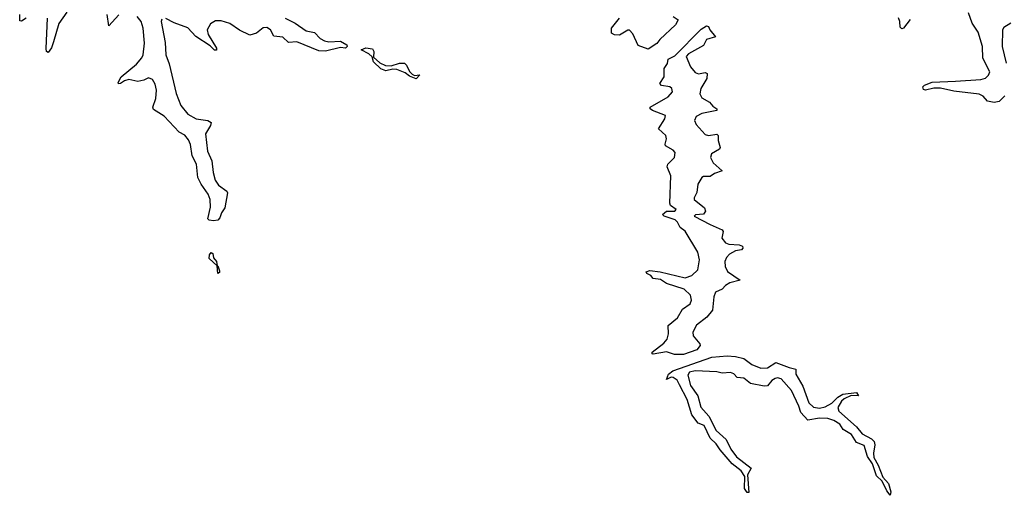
# Model space of a CAD drawing. Extents: x 2470790 to 2659118, y 702284 to 849036.
# Tile 146 of 154: x 2637965 to 2643825, y 756174 to 759005. Entities that reach past the tile are written whole.
import ezdxf

# ---------------------------------------------------------------- set-up
doc = ezdxf.new("R2010")
doc.units = 0

msp = doc.modelspace()

# ---------------------------------------------------------------- linework, layer by layer
at = {"layer": '0CON10XD'}
for points in [[(2638002.8, 759015), (2637975, 758996.2), (2637965, 758998), (2637965.5, 759035)], [(2638167.1, 758872.9), (2638155, 758836.5), (2638135, 758810.6), (2638125, 758816.2), (2638122.6, 758832.6), (2638130.2, 759015)], [(2638245, 759049.2), (2638198.2, 758981.8), (2638167.1, 758872.9)], [(2638555, 759034), (2638495, 758968.5), (2638486, 759036)], [(2638811.3, 759008.7), (2638806.5, 758995), (2638831.2, 758868.8), (2638834.9, 758795), (2638855, 758741.5), (2638896.5, 758566.5), (2638924, 758494), (2638965, 758443.1), (2639015, 758414.1), (2639085, 758404.6), (2639103.6, 758393.6), (2639100, 758375), (2639070, 758325), (2639082.3, 758222.3), (2639107.6, 758165), (2639115.5, 758095), (2639129.1, 758049.1), (2639149.2, 758019.2), (2639196.9, 757985), (2639201.2, 757975), (2639185, 757886), (2639165.4, 757854.6), (2639156.6, 757825), (2639145, 757812.2), (2639118.2, 757808.2), (2639092.6, 757812.6), (2639085, 757820), (2639101, 757889), (2639098, 757935), (2639086.5, 757966.5), (2639045, 758025.5), (2639025, 758065.8), (2639017.7, 758145), (2638992.1, 758195), (2638981.1, 758261.1), (2638970, 758290), (2638947.2, 758317.2), (2638914.4, 758335), (2638825, 758430.7), (2638760.9, 758470.9), (2638756.5, 758485), (2638774.9, 758535.1), (2638779.5, 758585), (2638771, 758621), (2638755, 758649.7), (2638731.8, 758658.3), (2638703.8, 758645), (2638667.5, 758637.5), (2638615, 758649.6), (2638588.7, 758641.3), (2638565, 758624.5), (2638553.4, 758623.4), (2638550.6, 758630.6), (2638568.5, 758665), (2638659.4, 758740.6), (2638692.9, 758777.1), (2638700.5, 758795), (2638707.3, 758865), (2638700.4, 758955), (2638687.8, 758995), (2638665, 759023.8)], [(2639544.2, 759014.2), (2639604.5, 758985), (2639669.4, 758939.4), (2639718.7, 758928.7), (2639753.8, 758893.8), (2639779.2, 758879.2), (2639805, 758872.2), (2639875, 758876.4), (2639912, 758855), (2639914, 758845), (2639905, 758836), (2639875, 758840), (2639785, 758817.6), (2639745, 758818.8), (2639615, 758873.3), (2639565, 758869.1), (2639530.5, 758900.5), (2639495, 758904.8), (2639476.7, 758906.7), (2639457.6, 758945), (2639435, 758959.2), (2639414, 758956), (2639375, 758924.8), (2639335, 758913), (2639272.5, 758942.5), (2639215, 758981.7), (2639165, 758997.8), (2639131.1, 758998.9), (2639099.7, 758980.3), (2639080.3, 758945), (2639086.4, 758916.4), (2639136.7, 758835), (2639136.1, 758823.9), (2639125, 758823.3), (2639098.7, 758848.7), (2639014.1, 758905), (2638965.8, 758955.8), (2638885, 758985.9), (2638835, 759012.7)], [(2641855, 759024.2), (2641884.5, 759004.5), (2641869, 758975), (2641775, 758887.5), (2641756.5, 758863.4), (2641705, 758830), (2641645, 758852.2), (2641615, 758920), (2641595, 758942.2), (2641585, 758943.6), (2641535, 758912.4), (2641505.8, 758915), (2641487.8, 758925), (2641487.8, 758955), (2641534.8, 759015)], [(2643264.3, 759005.7), (2643225, 758955.5), (2643215, 758950.5), (2643205, 758960), (2643203.5, 758995), (2643195, 759015.8)], [(2643827.8, 758552.2), (2643795, 758517.3), (2643765, 758512.2), (2643725, 758520.4), (2643699.9, 758549.9), (2643675, 758560.8), (2643525, 758579.1), (2643445, 758597.5), (2643405, 758598), (2643356, 758586), (2643345, 758590), (2643340, 758605), (2643350, 758615), (2643395, 758633.8), (2643535, 758638.5), (2643685, 758649.7), (2643713.3, 758656.7), (2643731.6, 758675), (2643738.4, 758695), (2643696.4, 758776.4), (2643695.1, 758845), (2643670, 758930), (2643634, 758985), (2643612.7, 759045)], [(2641862.1, 757012.1), (2641815, 757027.8), (2641735, 757013.6), (2641730, 757015), (2641730, 757025), (2641799.6, 757080.4), (2641817.6, 757102.4), (2641826.9, 757135), (2641825.3, 757185), (2641879.8, 757230.2), (2641909, 757281), (2641955.5, 757314.5), (2641962.4, 757335), (2641957.3, 757365), (2641919.9, 757400), (2641815, 757434.7), (2641779, 757459), (2641735, 757464.5), (2641721.4, 757481.5), (2641698, 757495), (2641693.8, 757505), (2641715, 757511.5), (2641776.7, 757505), (2641925, 757469), (2641965, 757481.5), (2642001.6, 757515), (2642010.7, 757575), (2642001.4, 757621.4), (2641925.5, 757745.5), (2641895, 757767.1), (2641880, 757800), (2641866.9, 757813.1), (2641800.8, 757835), (2641791.2, 757845), (2641815, 757864.3), (2641863.9, 757866.1), (2641871.2, 757875), (2641839.3, 757899.3), (2641833.4, 757913.4), (2641840.2, 758075), (2641818.3, 758128.3), (2641823.2, 758145), (2641862.1, 758185), (2641865.2, 758215), (2641855, 758228.3), (2641808.9, 758255), (2641806, 758265), (2641813.9, 758295), (2641810, 758315), (2641766.9, 758355), (2641805.6, 758415), (2641807.9, 758435), (2641730.9, 758465), (2641717.3, 758475), (2641717.9, 758485), (2641825, 758545.4), (2641850.6, 758575), (2641845.9, 758595), (2641835, 758605.4), (2641785, 758613), (2641775.4, 758625), (2641800.3, 758665), (2641799.8, 758715), (2641821.1, 758745), (2641825, 758769.3), (2641865, 758789.4), (2642021.5, 758948.5), (2642052.3, 758967.7), (2642064.6, 758964.7), (2642072.2, 758945), (2642106.2, 758903.8), (2642052.7, 758887.3), (2642035, 758850.9), (2641945, 758802.6), (2641930.9, 758785), (2641957.8, 758725), (2641985, 758691.2), (2642005, 758683.4), (2642045, 758691.1), (2642057.3, 758685), (2642053.8, 758655), (2642018.8, 758595), (2642012.9, 758562.9), (2642025, 758540.6), (2642070.3, 758515), (2642090.6, 758490.6), (2642114.2, 758475), (2642113.8, 758465), (2642025, 758447.1), (2641991, 758429), (2641980.9, 758405), (2641991.5, 758381.5), (2642045, 758322.2), (2642065, 758314.8), (2642113.8, 758323.8), (2642122.1, 758315), (2642122.1, 758285), (2642134.1, 758245), (2642129.6, 758235), (2642082.9, 758207.1), (2642077.4, 758185), (2642092.7, 758152.7), (2642146.4, 758105), (2642100.9, 758089.1), (2642075, 758072.5), (2642035, 758070.8), (2642024.9, 758065.1), (2642001.5, 758025), (2641994.6, 757975.4), (2641978.4, 757945), (2641979.3, 757935), (2642040, 757885), (2642046.2, 757865), (2642035, 757847.1), (2641987, 757843), (2641980, 757835), (2642073.6, 757785), (2642145.5, 757755), (2642152.3, 757745), (2642143.6, 757705), (2642165, 757677.6), (2642185, 757669.7), (2642246.2, 757665), (2642266.3, 757656.3), (2642269.1, 757645), (2642261.4, 757635), (2642225, 757628.9), (2642190.1, 757609.9), (2642171.1, 757588.9), (2642161.6, 757565), (2642164, 757535), (2642176.7, 757506.7), (2642252.5, 757455), (2642192.1, 757437.9), (2642166.5, 757423.5), (2642145, 757401.2), (2642106.9, 757383.1), (2642095.6, 757354.4), (2642088.8, 757275), (2642055.1, 757234.9), (2641993.5, 757186.5), (2641970.9, 757145), (2641973.5, 757123.4), (2642012.5, 757075), (2642014.5, 757065), (2641995, 757039.2), (2641915, 757012.9), (2641862.1, 757012.1)], [(2643863.3, 758985), (2643822.2, 758957.8), (2643813.8, 758945), (2643812.8, 758845), (2643836.9, 758746.9)], [(2640325, 758653.3), (2640285, 758668), (2640259.4, 758689.4), (2640209.1, 758709.1), (2640185, 758711.1), (2640145, 758700.6), (2640115, 758712.3), (2640071.5, 758755), (2640063, 758783), (2640042.2, 758802.2), (2639997.5, 758825), (2640025, 758836.7), (2640065, 758830.9), (2640072.9, 758815), (2640071.2, 758781.2), (2640108.3, 758748.3), (2640142.1, 758732.1), (2640175, 758730.6), (2640225, 758746.7), (2640255, 758745.6), (2640268.1, 758735), (2640285.7, 758695.7), (2640300.8, 758680.8), (2640315, 758672.5), (2640346.4, 758676.4), (2640325, 758653.3)], [(2639145, 757493.3), (2639140, 757540), (2639093, 757583), (2639094, 757605), (2639105, 757618.8), (2639113.6, 757613.6), (2639118, 757588), (2639135.8, 757565), (2639140, 757540), (2639145, 757540), (2639155, 757510), (2639155, 757500), (2639145, 757493.3)], [(2643145, 756173.8), (2643125, 756201.2), (2643098.9, 756258.9), (2643065, 756290), (2643041.1, 756361.1), (2643010.3, 756405), (2642991, 756471), (2642945, 756487.9), (2642916.4, 756536.4), (2642866.9, 756565), (2642846.3, 756596.3), (2642809.6, 756619.6), (2642775, 756631.2), (2642725, 756632.1), (2642655, 756620.6), (2642615, 756666.5), (2642603, 756705), (2642558.5, 756798.5), (2642497.9, 756867.9), (2642475, 756873.4), (2642460.4, 756869.6), (2642442.1, 756857.9), (2642415, 756825.4), (2642395, 756822.5), (2642315, 756838.8), (2642275, 756870.6), (2642235, 756876), (2642216.1, 756896.1), (2642195, 756904.1), (2642145, 756901.3), (2642115, 756909.6), (2641985, 756914.5), (2641952.3, 756907.7), (2641942, 756888.1), (2641957.4, 756827.4), (2642001.2, 756765), (2642019, 756699), (2642067.1, 756645), (2642109.9, 756559.9), (2642170, 756505), (2642198.1, 756448.1), (2642232.1, 756402.1), (2642317.5, 756335), (2642296.5, 756295), (2642305, 756190), (2642295, 756190), (2642279.5, 756215), (2642280, 756285), (2642259.7, 756319.7), (2642205, 756361.9), (2642133.3, 756445), (2642110.7, 756480.7), (2642075, 756514.4), (2642039, 756589), (2642003.3, 756603.3), (2641965, 756653.6), (2641937.9, 756745), (2641892.3, 756832.3), (2641878.2, 756858.2), (2641855, 756874.7), (2641843, 756877), (2641814, 756864), (2641826, 756895), (2641851.9, 756915), (2642085, 756997), (2642175, 757004.6), (2642225, 757000.8), (2642275, 756987.9), (2642321.7, 756951.7), (2642375, 756929.8), (2642415, 756931.6), (2642465, 756964.7), (2642545, 756933.6), (2642584, 756925), (2642585.2, 756895), (2642625, 756823.3), (2642662.5, 756725), (2642688.6, 756698.6), (2642725, 756691.8), (2642759, 756701), (2642797.8, 756722.2), (2642835, 756758.8), (2642865, 756775.3), (2642945, 756786.7), (2642957.5, 756765), (2642912.7, 756767.3), (2642872.3, 756747.7), (2642856.7, 756733.3), (2642833.3, 756696.7), (2642840, 756675), (2642945, 756581.1), (2642978.9, 756538.9), (2643035, 756510.4), (2643050, 756495), (2643054.6, 756475), (2643046.2, 756425), (2643049.4, 756399.4), (2643075, 756353.8), (2643101.3, 756281.3), (2643135, 756243.8), (2643150, 756195), (2643145, 756173.8)]]:
    msp.add_lwpolyline(points, dxfattribs=at)

doc.saveas('drawing.dxf')
